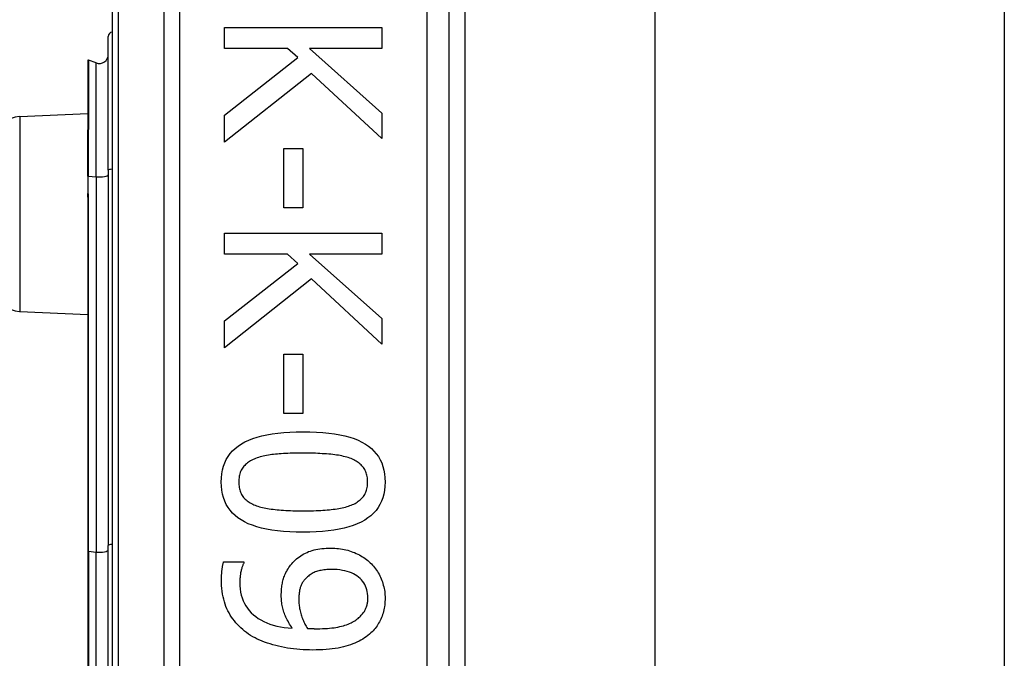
# Model space of a CAD drawing. Header units: inches. Extents: x 2 to 104, y 2 to 68.
# Tile 28 of 98: x 29.336 to 30.43, y 26.116 to 26.827. Entities that reach past the tile are written whole.
import ezdxf

# ---------------------------------------------------------------- set-up
doc = ezdxf.new("R2010")
doc.units = ezdxf.units.IN
doc.header["$LTSCALE"] = 6.250991
doc.header["$MEASUREMENT"] = 0
doc.layers.add('Visible Edges(ANSI)', color=7, linetype='Continuous', lineweight=25)
doc.layers.add('Visible Tangent Edges(ANSI)', color=7, linetype='Continuous', lineweight=25)

msp = doc.modelspace()

# ---------------------------------------------------------------- linework, layer by layer
at = {"layer": 'Visible Edges(ANSI)'}
for p, q in [((29.4387, 27.3608), (29.4387, 24.9722)), ((29.8134, 25.2147), (29.8134, 27.1183)), ((29.8309, 26.9636), (29.8309, 25.3695)), ((30.0421, 26.9476), (30.0421, 25.3854)), ((30.4304, 26.9476), (30.4304, 25.3854)), ((29.5637, 26.8179), (29.7386, 26.8179)), ((29.5637, 26.7947), (29.5637, 26.8179)), ((29.7386, 26.8179), (29.7386, 26.7947)), ((29.4345, 26.6592), (29.4345, 26.8081)), ((29.6336, 26.7947), (29.5637, 26.7947)), ((29.6451, 26.7845), (29.6336, 26.7947)), ((29.6583, 26.7947), (29.7386, 26.7229)), ((29.7386, 26.7947), (29.6583, 26.7947)), ((29.4118, 26.7813), (29.4118, 26.7042)), ((29.4211, 26.7786), (29.4125, 26.7817)), ((29.5637, 26.7205), (29.6451, 26.7845)), ((29.6605, 26.767), (29.5637, 26.6904)), ((29.7386, 26.6946), (29.6605, 26.767)), ((29.336, 26.7192), (29.4118, 26.7225)), ((29.5637, 26.6904), (29.5637, 26.7205)), ((29.7386, 26.7229), (29.7386, 26.6946)), ((29.4118, 26.7042), (29.4118, 26.7035)), ((29.4118, 26.6527), (29.4118, 26.7035)), ((29.6296, 26.6836), (29.6509, 26.6836)), ((29.6296, 26.6174), (29.6296, 26.6836)), ((29.6509, 26.6836), (29.6509, 26.6174)), ((29.4118, 26.6527), (29.4118, 26.6364)), ((29.4345, 26.6592), (29.4345, 26.2418)), ((29.4118, 26.6364), (29.4118, 26.6292)), ((29.4118, 26.6292), (29.4118, 26.2353)), ((29.6509, 26.6174), (29.6296, 26.6174)), ((29.5637, 26.5892), (29.7386, 26.5892)), ((29.5637, 26.5659), (29.5637, 26.5892)), ((29.7386, 26.5892), (29.7386, 26.5659)), ((29.6336, 26.5659), (29.5637, 26.5659)), ((29.6451, 26.5557), (29.6336, 26.5659)), ((29.6583, 26.5659), (29.7386, 26.4942)), ((29.7386, 26.5659), (29.6583, 26.5659)), ((29.5637, 26.4918), (29.6451, 26.5557)), ((29.6605, 26.5383), (29.5637, 26.4616)), ((29.7386, 26.4659), (29.6605, 26.5383)), ((29.336, 26.5022), (29.4118, 26.4989)), ((29.5637, 26.4616), (29.5637, 26.4918)), ((29.7386, 26.4942), (29.7386, 26.4659)), ((29.6296, 26.4548), (29.6509, 26.4548)), ((29.6296, 26.3887), (29.6296, 26.4548)), ((29.6509, 26.4548), (29.6509, 26.3887)), ((29.6509, 26.3887), (29.6296, 26.3887)), ((29.4118, 26.2353), (29.4118, 26.0978)), ((29.4345, 26.0912), (29.4345, 26.2418)), ((29.5627, 26.2238), (29.5853, 26.2238)), ((29.5853, 26.2238), (29.5853, 26.2227))]:
    msp.add_line(p, q, dxfattribs=at)
at = {"layer": 'Visible Edges(ANSI)', "flags": 128}
for points in [[(29.5601, 26.3124), (29.5602, 26.3171), (29.5607, 26.3216), (29.5615, 26.3259), (29.5626, 26.33), (29.564, 26.3338), (29.5657, 26.3375), (29.5677, 26.3409), (29.57, 26.3441), (29.5727, 26.3471), (29.5757, 26.3499), (29.5789, 26.3525), (29.5825, 26.3549), (29.5864, 26.357), (29.5907, 26.359), (29.5952, 26.3608), (29.6001, 26.3624), (29.6053, 26.3638), (29.6109, 26.365), (29.6168, 26.366), (29.623, 26.3669), (29.6295, 26.3675), (29.6363, 26.368), (29.6435, 26.3683), (29.651, 26.3684)], [(29.651, 26.3684), (29.6587, 26.3683), (29.6661, 26.368), (29.6731, 26.3675), (29.6798, 26.3669), (29.6861, 26.366), (29.692, 26.365), (29.6976, 26.3637), (29.7028, 26.3623), (29.7077, 26.3607), (29.7123, 26.3589), (29.7164, 26.3569), (29.7203, 26.3547), (29.7238, 26.3523), (29.727, 26.3497), (29.7298, 26.3469), (29.7324, 26.3439), (29.7347, 26.3407), (29.7367, 26.3373), (29.7384, 26.3337), (29.7397, 26.3298), (29.7408, 26.3258), (29.7415, 26.3215), (29.742, 26.3171), (29.7422, 26.3124)], [(29.651, 26.3446), (29.648, 26.3446), (29.6451, 26.3445), (29.6422, 26.3445), (29.6394, 26.3445), (29.6367, 26.3444), (29.6341, 26.3443), (29.6316, 26.3442), (29.6292, 26.3441), (29.6268, 26.3439), (29.6246, 26.3438), (29.6224, 26.3436), (29.6203, 26.3434), (29.6182, 26.3432), (29.6162, 26.343), (29.6143, 26.3427), (29.6124, 26.3424), (29.6105, 26.3421), (29.6086, 26.3417), (29.6068, 26.3413), (29.605, 26.3408), (29.6033, 26.3403), (29.6016, 26.3398), (29.5999, 26.3392), (29.5983, 26.3386)], [(29.7043, 26.3385), (29.7028, 26.3391), (29.7012, 26.3396), (29.6996, 26.3401), (29.6978, 26.3406), (29.6961, 26.341), (29.6942, 26.3415), (29.6923, 26.3418), (29.6903, 26.3422), (29.6883, 26.3425), (29.6862, 26.3428), (29.684, 26.3431), (29.6818, 26.3433), (29.6795, 26.3435), (29.6772, 26.3437), (29.6748, 26.3439), (29.6723, 26.344), (29.6698, 26.3441), (29.6673, 26.3443), (29.6647, 26.3444), (29.6621, 26.3444), (29.6594, 26.3445), (29.6567, 26.3445), (29.6539, 26.3446), (29.651, 26.3446)], [(29.5983, 26.3386), (29.5968, 26.338), (29.5954, 26.3374), (29.594, 26.3367), (29.5927, 26.336), (29.5915, 26.3353), (29.5903, 26.3345), (29.5892, 26.3337), (29.5881, 26.3328), (29.5871, 26.3319), (29.5861, 26.3309), (29.5852, 26.33), (29.5844, 26.3289), (29.5836, 26.3278), (29.5829, 26.3267), (29.5822, 26.3255), (29.5816, 26.3243), (29.5811, 26.323), (29.5807, 26.3216), (29.5803, 26.3202), (29.58, 26.3188), (29.5798, 26.3173), (29.5796, 26.3157), (29.5795, 26.3141), (29.5795, 26.3124)], [(29.7227, 26.3124), (29.7227, 26.314), (29.7226, 26.3156), (29.7225, 26.3171), (29.7222, 26.3185), (29.7219, 26.32), (29.7216, 26.3213), (29.7212, 26.3226), (29.7207, 26.3239), (29.7202, 26.3251), (29.7195, 26.3263), (29.7189, 26.3274), (29.7181, 26.3285), (29.7173, 26.3295), (29.7165, 26.3305), (29.7155, 26.3315), (29.7146, 26.3324), (29.7135, 26.3333), (29.7124, 26.3341), (29.7112, 26.335), (29.7099, 26.3357), (29.7086, 26.3365), (29.7073, 26.3372), (29.7058, 26.3379), (29.7043, 26.3385)], [(29.6512, 26.2566), (29.6435, 26.2567), (29.6362, 26.257), (29.6292, 26.2574), (29.6226, 26.2581), (29.6163, 26.259), (29.6104, 26.26), (29.6048, 26.2612), (29.5996, 26.2627), (29.5947, 26.2643), (29.5901, 26.2661), (29.5859, 26.2681), (29.5821, 26.2703), (29.5786, 26.2726), (29.5754, 26.2752), (29.5725, 26.278), (29.5699, 26.281), (29.5676, 26.2842), (29.5656, 26.2876), (29.5639, 26.2912), (29.5625, 26.2951), (29.5614, 26.2991), (29.5607, 26.3033), (29.5602, 26.3078), (29.5601, 26.3124)], [(29.5795, 26.3124), (29.5795, 26.3108), (29.5796, 26.3093), (29.5798, 26.3078), (29.58, 26.3064), (29.5803, 26.305), (29.5806, 26.3036), (29.581, 26.3023), (29.5815, 26.301), (29.5821, 26.2998), (29.5827, 26.2987), (29.5833, 26.2975), (29.5841, 26.2965), (29.5849, 26.2954), (29.5857, 26.2944), (29.5867, 26.2935), (29.5877, 26.2926), (29.5887, 26.2917), (29.5898, 26.2909), (29.591, 26.2901), (29.5923, 26.2893), (29.5936, 26.2886), (29.595, 26.2879), (29.5964, 26.2872), (29.5979, 26.2866)], [(29.7422, 26.3124), (29.742, 26.3077), (29.7415, 26.3032), (29.7407, 26.299), (29.7396, 26.2949), (29.7382, 26.2911), (29.7365, 26.2875), (29.7344, 26.284), (29.7321, 26.2808), (29.7294, 26.2778), (29.7264, 26.275), (29.7231, 26.2725), (29.7195, 26.2701), (29.7155, 26.2679), (29.7113, 26.266), (29.7067, 26.2642), (29.7018, 26.2626), (29.6966, 26.2612), (29.6911, 26.26), (29.6852, 26.2589), (29.679, 26.2581), (29.6726, 26.2574), (29.6657, 26.257), (29.6586, 26.2567), (29.6512, 26.2566)], [(29.7046, 26.2868), (29.7061, 26.2874), (29.7075, 26.288), (29.7088, 26.2887), (29.7101, 26.2894), (29.7113, 26.2902), (29.7124, 26.291), (29.7135, 26.2918), (29.7146, 26.2927), (29.7156, 26.2936), (29.7165, 26.2945), (29.7173, 26.2955), (29.7181, 26.2965), (29.7189, 26.2975), (29.7195, 26.2986), (29.7202, 26.2998), (29.7207, 26.301), (29.7212, 26.3022), (29.7216, 26.3035), (29.7219, 26.3049), (29.7222, 26.3063), (29.7225, 26.3077), (29.7226, 26.3093), (29.7227, 26.3108), (29.7227, 26.3124)], [(29.5979, 26.2866), (29.5994, 26.2861), (29.6009, 26.2855), (29.6025, 26.285), (29.6042, 26.2846), (29.6059, 26.2841), (29.6077, 26.2837), (29.6096, 26.2833), (29.6115, 26.283), (29.6135, 26.2826), (29.6155, 26.2823), (29.6177, 26.2821), (29.6199, 26.2818), (29.6221, 26.2816), (29.6244, 26.2814), (29.6268, 26.2812), (29.6293, 26.281), (29.6318, 26.2809), (29.6343, 26.2807), (29.637, 26.2806), (29.6397, 26.2805), (29.6425, 26.2805), (29.6453, 26.2804), (29.6482, 26.2804), (29.6512, 26.2804)], [(29.6512, 26.2804), (29.6541, 26.2804), (29.657, 26.2804), (29.6599, 26.2805), (29.6626, 26.2805), (29.6654, 26.2806), (29.668, 26.2807), (29.6706, 26.2809), (29.6731, 26.281), (29.6755, 26.2812), (29.6779, 26.2814), (29.6802, 26.2816), (29.6824, 26.2818), (29.6846, 26.2821), (29.6867, 26.2823), (29.6888, 26.2826), (29.6908, 26.283), (29.6927, 26.2834), (29.6946, 26.2838), (29.6964, 26.2842), (29.6982, 26.2846), (29.6999, 26.2851), (29.7015, 26.2856), (29.7031, 26.2862), (29.7046, 26.2868)], [(29.6371, 26.22), (29.6384, 26.2215), (29.6397, 26.223), (29.641, 26.2244), (29.6424, 26.2257), (29.6438, 26.227), (29.6453, 26.2282), (29.6469, 26.2294), (29.6485, 26.2305), (29.6501, 26.2315), (29.6518, 26.2325), (29.6536, 26.2334), (29.6554, 26.2342), (29.6572, 26.235), (29.6591, 26.2357), (29.6611, 26.2363), (29.6632, 26.2369), (29.6653, 26.2374), (29.6675, 26.2378), (29.6697, 26.2382), (29.672, 26.2385), (29.6743, 26.2387), (29.6768, 26.2389), (29.6792, 26.239), (29.6818, 26.239)], [(29.6818, 26.239), (29.684, 26.239), (29.6862, 26.2389), (29.6884, 26.2387), (29.6905, 26.2385), (29.6926, 26.2382), (29.6947, 26.2379), (29.6967, 26.2375), (29.6987, 26.2371), (29.7007, 26.2365), (29.7026, 26.236), (29.7046, 26.2353), (29.7064, 26.2346), (29.7083, 26.2339), (29.7101, 26.2331), (29.7118, 26.2322), (29.7136, 26.2313), (29.7152, 26.2304), (29.7169, 26.2294), (29.7184, 26.2284), (29.72, 26.2273), (29.7215, 26.2262), (29.7229, 26.225), (29.7243, 26.2238), (29.7257, 26.2226)], [(29.5603, 26.204), (29.5603, 26.2048), (29.5604, 26.2056), (29.5604, 26.2064), (29.5604, 26.2072), (29.5604, 26.208), (29.5605, 26.2088), (29.5605, 26.2097), (29.5606, 26.2105), (29.5606, 26.2114), (29.5607, 26.2122), (29.5608, 26.2131), (29.5608, 26.214), (29.5609, 26.2149), (29.561, 26.2157), (29.5611, 26.2166), (29.5613, 26.2174), (29.5614, 26.2183), (29.5616, 26.2191), (29.5617, 26.2199), (29.5619, 26.2207), (29.5621, 26.2215), (29.5623, 26.2223), (29.5625, 26.2231), (29.5627, 26.2238)], [(29.5853, 26.2227), (29.585, 26.2222), (29.5847, 26.2216), (29.5844, 26.221), (29.5842, 26.2204), (29.5839, 26.2197), (29.5836, 26.2189), (29.5834, 26.2181), (29.5831, 26.2173), (29.5829, 26.2164), (29.5826, 26.2155), (29.5823, 26.2145), (29.5821, 26.2135), (29.5819, 26.2125), (29.5816, 26.2114), (29.5814, 26.2104), (29.5813, 26.2093), (29.5811, 26.2083), (29.581, 26.2072), (29.5809, 26.2062), (29.5808, 26.2051), (29.5807, 26.2041), (29.5806, 26.203), (29.5806, 26.2019), (29.5806, 26.2009)], [(29.7257, 26.2226), (29.727, 26.2213), (29.7282, 26.2201), (29.7294, 26.2187), (29.7305, 26.2174), (29.7316, 26.216), (29.7326, 26.2145), (29.7336, 26.213), (29.7346, 26.2115), (29.7355, 26.2099), (29.7363, 26.2082), (29.7371, 26.2065), (29.7378, 26.2048), (29.7385, 26.203), (29.7392, 26.2013), (29.7397, 26.1995), (29.7402, 26.1977), (29.7407, 26.1959), (29.7411, 26.1942), (29.7414, 26.1924), (29.7417, 26.1906), (29.7419, 26.1888), (29.742, 26.187), (29.7421, 26.1852), (29.7422, 26.1835)], [(29.6268, 26.1863), (29.6268, 26.1879), (29.6269, 26.1895), (29.6269, 26.191), (29.627, 26.1925), (29.6272, 26.194), (29.6273, 26.1955), (29.6275, 26.197), (29.6277, 26.1984), (29.628, 26.1998), (29.6283, 26.2012), (29.6286, 26.2026), (29.6289, 26.2039), (29.6293, 26.2053), (29.6297, 26.2066), (29.6302, 26.2079), (29.6308, 26.2093), (29.6314, 26.2106), (29.632, 26.212), (29.6328, 26.2133), (29.6335, 26.2146), (29.6343, 26.216), (29.6352, 26.2173), (29.6362, 26.2187), (29.6371, 26.22)], [(29.6828, 26.2152), (29.681, 26.2152), (29.6792, 26.2151), (29.6775, 26.215), (29.6758, 26.2149), (29.6742, 26.2147), (29.6727, 26.2145), (29.6712, 26.2142), (29.6698, 26.2139), (29.6684, 26.2136), (29.6671, 26.2132), (29.6658, 26.2128), (29.6646, 26.2124), (29.6634, 26.2119), (29.6622, 26.2113), (29.6611, 26.2107), (29.66, 26.2101), (29.659, 26.2094), (29.6579, 26.2087), (29.6569, 26.2079), (29.6559, 26.2071), (29.655, 26.2062), (29.6541, 26.2053), (29.6532, 26.2043), (29.6523, 26.2033)], [(29.723, 26.1836), (29.723, 26.186), (29.7227, 26.1883), (29.7224, 26.1905), (29.7219, 26.1926), (29.7212, 26.1946), (29.7204, 26.1966), (29.7195, 26.1985), (29.7184, 26.2003), (29.7172, 26.202), (29.7158, 26.2036), (29.7143, 26.2052), (29.7127, 26.2066), (29.7109, 26.208), (29.709, 26.2092), (29.7069, 26.2104), (29.7048, 26.2114), (29.7025, 26.2123), (29.7, 26.2131), (29.6975, 26.2137), (29.6948, 26.2142), (29.692, 26.2147), (29.689, 26.215), (29.686, 26.2151), (29.6828, 26.2152)], [(29.5883, 26.1449), (29.586, 26.1466), (29.5839, 26.1484), (29.5819, 26.1502), (29.5799, 26.1521), (29.578, 26.154), (29.5763, 26.156), (29.5746, 26.158), (29.573, 26.1602), (29.5715, 26.1623), (29.5701, 26.1645), (29.5687, 26.1668), (29.5675, 26.1691), (29.5664, 26.1715), (29.5653, 26.174), (29.5644, 26.1766), (29.5635, 26.1793), (29.5628, 26.1821), (29.5621, 26.1849), (29.5616, 26.1879), (29.5611, 26.1909), (29.5608, 26.1941), (29.5605, 26.1973), (29.5604, 26.2006), (29.5603, 26.204)], [(29.5806, 26.2009), (29.5807, 26.1971), (29.581, 26.1935), (29.5816, 26.19), (29.5823, 26.1867), (29.5832, 26.1835), (29.5844, 26.1804), (29.5858, 26.1775), (29.5873, 26.1747), (29.5891, 26.172), (29.5911, 26.1695), (29.5933, 26.1671), (29.5958, 26.1648), (29.5984, 26.1627), (29.6012, 26.1608), (29.6042, 26.159), (29.6073, 26.1573), (29.6106, 26.1559), (29.6142, 26.1545), (29.6178, 26.1534), (29.6217, 26.1523), (29.6258, 26.1515), (29.63, 26.1508), (29.6344, 26.1503), (29.639, 26.1499)], [(29.6523, 26.2033), (29.6517, 26.2025), (29.6512, 26.2018), (29.6506, 26.201), (29.6501, 26.2002), (29.6497, 26.1993), (29.6492, 26.1985), (29.6489, 26.1976), (29.6485, 26.1968), (29.6482, 26.1959), (29.6479, 26.195), (29.6476, 26.1941), (29.6474, 26.1932), (29.6472, 26.1922), (29.6471, 26.1913), (29.6469, 26.1903), (29.6468, 26.1893), (29.6466, 26.1883), (29.6465, 26.1873), (29.6464, 26.1863), (29.6464, 26.1853), (29.6463, 26.1842), (29.6463, 26.1832), (29.6462, 26.1821), (29.6462, 26.181)], [(29.639, 26.1499), (29.638, 26.1514), (29.637, 26.153), (29.636, 26.1545), (29.6351, 26.156), (29.6343, 26.1575), (29.6335, 26.159), (29.6327, 26.1605), (29.632, 26.162), (29.6314, 26.1634), (29.6308, 26.1649), (29.6302, 26.1663), (29.6297, 26.1677), (29.6292, 26.1692), (29.6288, 26.1706), (29.6284, 26.1721), (29.6281, 26.1736), (29.6278, 26.1751), (29.6275, 26.1766), (29.6273, 26.1782), (29.6271, 26.1798), (29.627, 26.1814), (29.6269, 26.183), (29.6268, 26.1846), (29.6268, 26.1863)], [(29.6462, 26.181), (29.6462, 26.1798), (29.6463, 26.1785), (29.6464, 26.1772), (29.6465, 26.1759), (29.6467, 26.1746), (29.6469, 26.1733), (29.6471, 26.1719), (29.6474, 26.1705), (29.6477, 26.1691), (29.648, 26.1677), (29.6484, 26.1663), (29.6488, 26.1649), (29.6493, 26.1635), (29.6498, 26.1621), (29.6503, 26.1607), (29.6508, 26.1594), (29.6513, 26.1581), (29.6519, 26.1568), (29.6525, 26.1555), (29.6531, 26.1543), (29.6538, 26.1531), (29.6544, 26.152), (29.6551, 26.1508), (29.6559, 26.1497)], [(29.7131, 26.1616), (29.714, 26.1625), (29.7149, 26.1633), (29.7157, 26.1642), (29.7165, 26.1651), (29.7172, 26.1659), (29.7179, 26.1668), (29.7185, 26.1677), (29.7191, 26.1685), (29.7196, 26.1694), (29.7201, 26.1703), (29.7205, 26.1712), (29.7209, 26.172), (29.7212, 26.1729), (29.7215, 26.1738), (29.7218, 26.1748), (29.7221, 26.1757), (29.7223, 26.1766), (29.7225, 26.1776), (29.7227, 26.1786), (29.7228, 26.1795), (29.7229, 26.1805), (29.723, 26.1815), (29.723, 26.1826), (29.723, 26.1836)], [(29.7422, 26.1835), (29.7421, 26.1815), (29.742, 26.1795), (29.7419, 26.1776), (29.7417, 26.1757), (29.7415, 26.1738), (29.7411, 26.172), (29.7408, 26.1702), (29.7404, 26.1684), (29.7399, 26.1667), (29.7394, 26.165), (29.7388, 26.1633), (29.7381, 26.1616), (29.7374, 26.16), (29.7367, 26.1584), (29.7359, 26.1569), (29.735, 26.1554), (29.7341, 26.1539), (29.7332, 26.1525), (29.7322, 26.1511), (29.7311, 26.1497), (29.73, 26.1484), (29.7289, 26.1471), (29.7277, 26.1458), (29.7264, 26.1446)], [(29.6669, 26.1493), (29.6698, 26.1493), (29.6726, 26.1494), (29.6754, 26.1495), (29.678, 26.1497), (29.6805, 26.1499), (29.683, 26.1501), (29.6854, 26.1504), (29.6876, 26.1508), (29.6898, 26.1511), (29.6919, 26.1516), (29.6939, 26.152), (29.6958, 26.1526), (29.6976, 26.1531), (29.6994, 26.1537), (29.7011, 26.1544), (29.7027, 26.155), (29.7043, 26.1557), (29.7057, 26.1565), (29.7071, 26.1572), (29.7085, 26.158), (29.7097, 26.1589), (29.7109, 26.1598), (29.7121, 26.1607), (29.7131, 26.1616)], [(29.6559, 26.1497), (29.6561, 26.1497), (29.6565, 26.1497), (29.6568, 26.1497), (29.6571, 26.1496), (29.6575, 26.1496), (29.6579, 26.1496), (29.6582, 26.1496), (29.6587, 26.1495), (29.6591, 26.1495), (29.6595, 26.1495), (29.66, 26.1495), (29.6605, 26.1494), (29.6609, 26.1494), (29.6614, 26.1494), (29.662, 26.1494), (29.6625, 26.1494), (29.663, 26.1494), (29.6635, 26.1493), (29.6641, 26.1493), (29.6646, 26.1493), (29.6652, 26.1493), (29.6657, 26.1493), (29.6663, 26.1493), (29.6669, 26.1493)], [(29.6617, 26.1256), (29.6581, 26.1257), (29.6545, 26.1258), (29.651, 26.1259), (29.6475, 26.1262), (29.644, 26.1265), (29.6405, 26.1269), (29.6371, 26.1273), (29.6338, 26.1278), (29.6304, 26.1284), (29.6271, 26.129), (29.6238, 26.1297), (29.6206, 26.1305), (29.6174, 26.1314), (29.6143, 26.1323), (29.6113, 26.1333), (29.6083, 26.1343), (29.6055, 26.1354), (29.6028, 26.1366), (29.6001, 26.1378), (29.5976, 26.1391), (29.5951, 26.1404), (29.5927, 26.1419), (29.5905, 26.1434), (29.5883, 26.1449)], [(29.7264, 26.1446), (29.7248, 26.1431), (29.723, 26.1417), (29.7212, 26.1403), (29.7193, 26.139), (29.7174, 26.1378), (29.7153, 26.1366), (29.7132, 26.1354), (29.7109, 26.1344), (29.7086, 26.1333), (29.7062, 26.1324), (29.7038, 26.1315), (29.7012, 26.1306), (29.6985, 26.1298), (29.6958, 26.1291), (29.6929, 26.1284), (29.6899, 26.1278), (29.6868, 26.1273), (29.6835, 26.1269), (29.6802, 26.1265), (29.6767, 26.1262), (29.6731, 26.1259), (29.6694, 26.1258), (29.6656, 26.1257), (29.6617, 26.1256)]]:
    msp.add_lwpolyline(points, dxfattribs=at)
at = {"layer": 'Visible Edges(ANSI)'}
for centre, radius, start, end in [((29.4395, 26.8081), 0.005, 100.0205, 180), ((29.4123, 26.7813), 0.0005, 70, 180), ((29.4245, 26.788), 0.00999, 250, 0), ((29.3371, 26.6938), 0.0254, 92.5, 180), ((29.3371, 26.5276), 0.0254, 180, 267.5)]:
    msp.add_arc(centre, radius, start, end, dxfattribs=at)
at = {"layer": 'Visible Tangent Edges(ANSI)'}
for p, q in [((29.446, 24.9722), (29.446, 27.3608)), ((29.4963, 27.1183), (29.4963, 25.2147)), ((29.514, 25.2147), (29.514, 27.1183)), ((29.7884, 27.1183), (29.7884, 25.2147)), ((29.4125, 26.7817), (29.4125, 26.7045)), ((29.4211, 26.6519), (29.4211, 26.7786)), ((29.336, 26.7192), (29.336, 26.5022)), ((29.4121, 26.7036), (29.4121, 26.6528)), ((29.4121, 26.6365), (29.4121, 26.6528)), ((29.4121, 26.6528), (29.4211, 26.6519)), ((29.4211, 26.6519), (29.4211, 26.2346)), ((29.4125, 26.2354), (29.4125, 26.6293)), ((29.4125, 26.2354), (29.4125, 26.0977)), ((29.4125, 26.2354), (29.4211, 26.2346)), ((29.4211, 26.0984), (29.4211, 26.2346))]:
    msp.add_line(p, q, dxfattribs=at)
at = {"layer": 'Visible Tangent Edges(ANSI)', "flags": 128}
for points in [[(29.4121, 26.7036), (29.4121, 26.7037), (29.4121, 26.7037), (29.4121, 26.7038), (29.412, 26.7038), (29.412, 26.7038), (29.412, 26.7039), (29.412, 26.7039), (29.412, 26.7039), (29.4119, 26.704), (29.4119, 26.704), (29.4119, 26.704), (29.4119, 26.7041), (29.4119, 26.7041), (29.4119, 26.7041), (29.4118, 26.7041), (29.4118, 26.7041), (29.4118, 26.7042), (29.4118, 26.7042), (29.4118, 26.7042), (29.4118, 26.7042), (29.4118, 26.7042), (29.4118, 26.7042), (29.4118, 26.7042), (29.4118, 26.7042)], [(29.4121, 26.7036), (29.4121, 26.7036), (29.4122, 26.7037), (29.4122, 26.7037), (29.4122, 26.7037), (29.4122, 26.7038), (29.4123, 26.7038), (29.4123, 26.7038), (29.4123, 26.7039), (29.4123, 26.7039), (29.4123, 26.7039), (29.4123, 26.704), (29.4124, 26.704), (29.4124, 26.7041), (29.4124, 26.7041), (29.4124, 26.7041), (29.4124, 26.7042), (29.4124, 26.7042), (29.4124, 26.7043), (29.4124, 26.7043), (29.4124, 26.7043), (29.4124, 26.7044), (29.4125, 26.7044), (29.4125, 26.7045), (29.4125, 26.7045)], [(29.4118, 26.6292), (29.4118, 26.6295), (29.4118, 26.6298), (29.4118, 26.6301), (29.4118, 26.6304), (29.4118, 26.6307), (29.4118, 26.6311), (29.4118, 26.6314), (29.4118, 26.6317), (29.4119, 26.632), (29.4119, 26.6323), (29.4119, 26.6326), (29.4119, 26.6329), (29.4119, 26.6332), (29.4119, 26.6335), (29.412, 26.6338), (29.412, 26.6341), (29.412, 26.6344), (29.412, 26.6347), (29.412, 26.635), (29.412, 26.6353), (29.4121, 26.6356), (29.4121, 26.6359), (29.4121, 26.6362), (29.4121, 26.6365)], [(29.4125, 26.6293), (29.4125, 26.6296), (29.4125, 26.6299), (29.4124, 26.6302), (29.4124, 26.6305), (29.4124, 26.6308), (29.4124, 26.6311), (29.4124, 26.6314), (29.4124, 26.6317), (29.4124, 26.632), (29.4124, 26.6323), (29.4124, 26.6326), (29.4123, 26.6329), (29.4123, 26.6332), (29.4123, 26.6335), (29.4123, 26.6338), (29.4123, 26.6341), (29.4123, 26.6344), (29.4122, 26.6347), (29.4122, 26.635), (29.4122, 26.6353), (29.4122, 26.6356), (29.4122, 26.6359), (29.4121, 26.6362), (29.4121, 26.6365)]]:
    msp.add_lwpolyline(points, dxfattribs=at)
at = {"layer": 'Visible Tangent Edges(ANSI)'}
for centre, major_axis, ratio, start_param in [((29.4123, 26.7042), (-0.0005, 0), 0.548442, 4.363323), ((29.412, 26.7035), (-0.00025, 0), 0.542742, 4.363323), ((29.4395, 26.6592), (-0.005, 0), 0.245714, 4.887279), ((29.412, 26.6527), (-0.00025, 0), 0.245714, 4.363323), ((29.4245, 26.6543), (0.00999, 0), 0.245714, 4.363323), ((29.412, 26.6364), (-0.00025, 0), 0.245714, 4.363323), ((29.4123, 26.6292), (-0.0005, 0), 0.245714, 4.363323), ((29.4123, 26.2353), (-0.0005, 0), 0.245714, 4.363323), ((29.4245, 26.2369), (0.00999, 0), 0.245714, 4.363323), ((29.4395, 26.2418), (-0.005, 0), 0.245714, 4.887279)]:
    msp.add_ellipse(centre, major_axis=major_axis, ratio=ratio, start_param=start_param, end_param=6.283185, dxfattribs=at)

doc.saveas('drawing.dxf')
